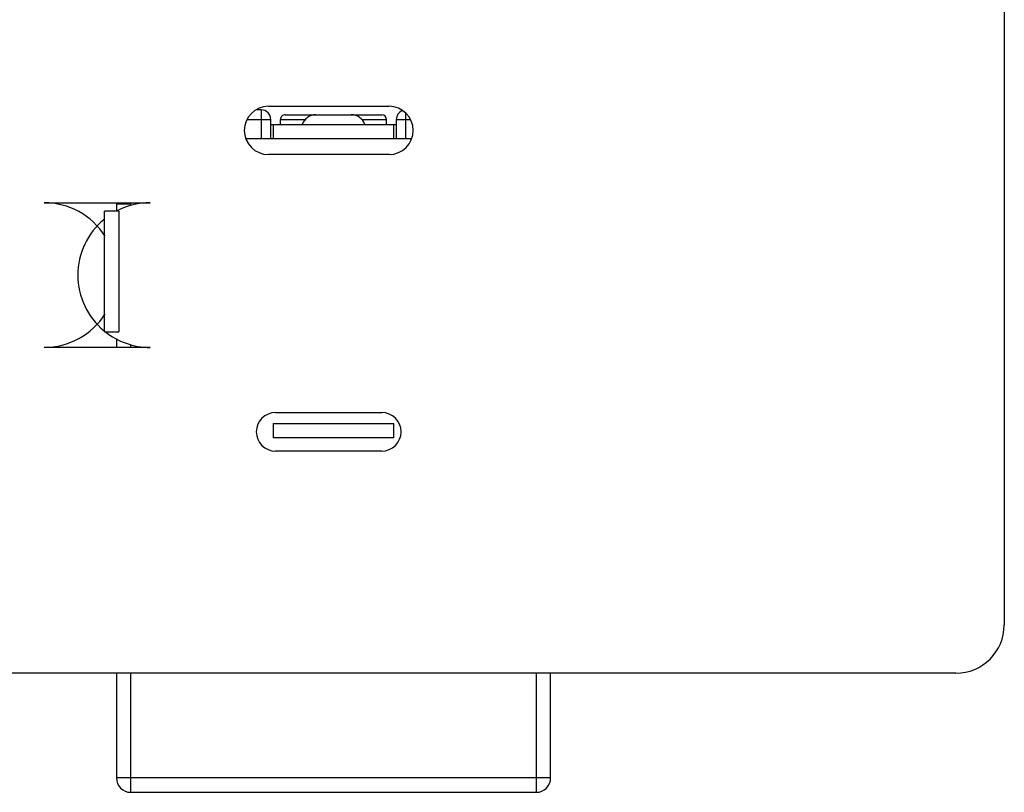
# Model space of a CAD drawing. Header units: inches. Extents: x -15 to 298, y -119 to 14.
# Tile 11 of 18: x 273 to 293, y -84 to -68. Entities that reach past the tile are written whole.
import ezdxf

# ---------------------------------------------------------------- set-up
doc = ezdxf.new("R2010")
doc.units = ezdxf.units.IN
doc.header["$LTSCALE"] = 1.21
doc.header["$MEASUREMENT"] = 0
doc.layers.get('0').update_dxf_attribs({"linetype": 'CONTINUOUS'})

msp = doc.modelspace()

# ---------------------------------------------------------------- linework, layer by layer
at = {"color": 7, "linetype": 'Continuous'}
for p, q in [((293.335, -4.021), (293.332, -81.021)), ((277.933, -70.341), (277.836, -70.341)), ((277.933, -70.341), (277.933, -70.941)), ((278.083, -70.266), (280.583, -70.266)), ((277.643, -70.541), (278.133, -70.541)), ((278.133, -70.941), (278.133, -70.541)), ((278.333, -70.541), (278.846, -70.541)), ((278.333, -70.641), (278.333, -70.541)), ((278.433, -70.441), (280.433, -70.441)), ((280.019, -70.541), (280.533, -70.541)), ((280.533, -70.641), (280.533, -70.541)), ((280.733, -70.541), (281.022, -70.541)), ((280.733, -70.541), (280.733, -70.941)), ((280.933, -70.941), (280.933, -70.41)), ((278.133, -70.641), (280.733, -70.641)), ((278.183, -70.641), (278.183, -70.941)), ((280.683, -70.941), (280.683, -70.641)), ((281.048, -70.941), (277.618, -70.941)), ((280.583, -71.266), (278.083, -71.266)), ((273.433, -72.266), (275.633, -72.266)), ((274.983, -72.441), (274.683, -72.441)), ((274.683, -74.941), (274.683, -72.441)), ((274.933, -72.291), (275.233, -72.291)), ((274.933, -72.291), (274.933, -72.441)), ((274.983, -72.441), (274.983, -74.941)), ((275.233, -72.321), (275.233, -72.291)), ((274.683, -74.941), (274.983, -74.941)), ((274.933, -75.081), (274.933, -75.266)), ((275.632, -75.266), (273.432, -75.266)), ((275.233, -75.266), (275.233, -75.21)), ((278.232, -76.616), (280.432, -76.616)), ((278.182, -76.841), (280.682, -76.841)), ((278.182, -76.841), (278.182, -77.141)), ((280.682, -77.141), (280.682, -76.841)), ((280.682, -77.141), (278.182, -77.141)), ((280.432, -77.416), (278.232, -77.416)), ((292.332, -82.021), (194.332, -82.018)), ((274.932, -82.021), (274.932, -84.191)), ((275.232, -84.491), (275.232, -82.021)), ((283.632, -82.021), (283.632, -84.491)), ((283.932, -84.191), (283.932, -82.021)), ((283.932, -84.191), (274.932, -84.191)), ((275.232, -84.491), (283.632, -84.491))]:
    msp.add_line(p, q, dxfattribs=at)
for centre, radius, start, end in [((278.083, -70.766), 0.5, 89.9982, 269.9982), ((277.933, -70.541), 0.2, 359.9982, 89.9982), ((280.583, -70.766), 0.5, 269.9982, 89.9982), ((280.933, -70.541), 0.2, 112.8846, 179.9982), ((278.433, -70.541), 0.1, 89.9982, 179.9982), ((279.066, -70.741), 0.3, 89.9982, 160.527), ((279.8, -70.741), 0.3, 19.4695, 89.9982), ((280.433, -70.541), 0.1, 359.9982, 89.9982), ((273.433, -73.766), 1.5, 32.5115, 89.9982), ((275.633, -73.766), 1.5, 89.9982, 117.1323), ((275.633, -73.766), 1.5, 129.66, 230.3365), ((273.433, -73.766), 1.5, 269.9982, 327.4846), ((275.633, -73.766), 1.5, 231.1217, 269.9982), ((278.232, -77.016), 0.4, 89.9982, 269.9982), ((280.432, -77.016), 0.4, 269.9982, 89.9982), ((292.332, -81.021), 1, 270.0191, 359.9774), ((275.232, -84.191), 0.3, 179.9982, 269.9982), ((283.632, -84.191), 0.3, 269.9982, 359.9982)]:
    msp.add_arc(centre, radius, start, end, dxfattribs=at)

doc.saveas('drawing.dxf')
